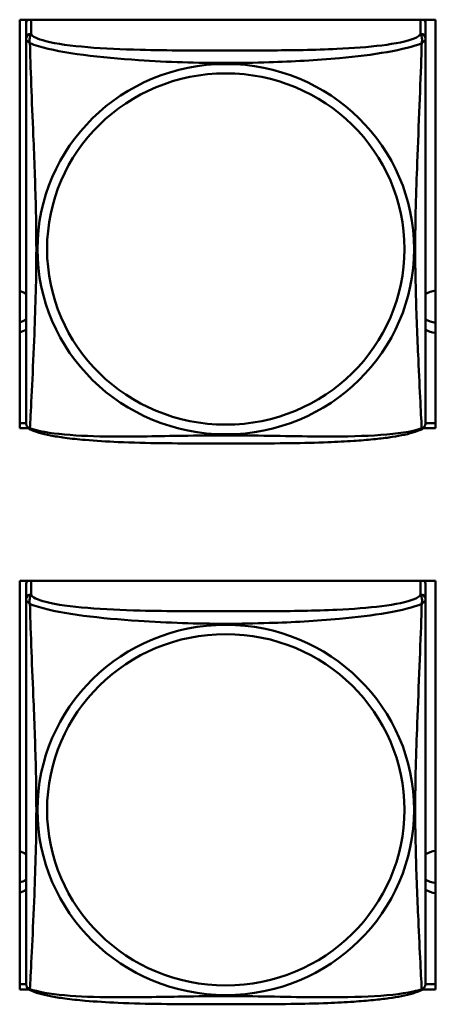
# Model space of a CAD drawing. Header units: inches. Extents: x 0.8 to 72.9, y -5.1 to 48.7.
# Tile 144 of 237: x 54.472 to 54.964, y 9.708 to 10.87. Entities that reach past the tile are written whole.
import ezdxf

# ---------------------------------------------------------------- set-up
doc = ezdxf.new("R2010")
doc.units = ezdxf.units.IN
doc.header["$MEASUREMENT"] = 0
doc.layers.add('Visible Edges(ROSSANSI)', color=7, linetype='Continuous', lineweight=50)
doc.layers.add('Visible Tangent Edges(ROSSANSI)', color=7, linetype='Continuous', lineweight=50)

msp = doc.modelspace()

# ---------------------------------------------------------------- linework, layer by layer
at = {"layer": 'Visible Edges(ROSSANSI)'}
for p, q in [((54.4721, 10.3879), (54.4721, 10.8704)), ((54.4721, 10.8704), (54.9636, 10.8704)), ((54.4796, 10.8659), (54.4796, 10.8704)), ((54.4796, 10.8658), (54.4796, 10.8481)), ((54.9521, 10.8704), (54.9521, 10.8658)), ((54.9521, 10.8481), (54.9521, 10.8658)), ((54.9636, 10.8704), (54.9636, 10.3879)), ((54.4721, 10.394), (54.4797, 10.394)), ((54.4825, 10.3879), (54.4721, 10.3879)), ((54.9636, 10.3879), (54.9491, 10.3879)), ((54.952, 10.394), (54.9636, 10.394)), ((54.4721, 9.7252), (54.4721, 10.2077)), ((54.4721, 10.2077), (54.9636, 10.2077)), ((54.4796, 10.2035), (54.4796, 10.1858)), ((54.9521, 10.1858), (54.9521, 10.2035)), ((54.9636, 10.2077), (54.9636, 9.7252)), ((54.4721, 9.7312), (54.4797, 9.7312)), ((54.4831, 9.7252), (54.4721, 9.7252)), ((54.9636, 9.7252), (54.9486, 9.7252)), ((54.952, 9.7312), (54.9636, 9.7312))]:
    msp.add_line(p, q, dxfattribs=at)
for centre, start, end in [((54.4934, 10.3951), 180, 189.1496), ((54.9383, 10.3951), 350.8504, 360), ((54.4934, 9.7328), 180, 189.1496), ((54.9383, 9.7328), 350.8504, 360)]:
    msp.add_arc(centre, 0.0138, start, end, dxfattribs=at)
for centre, major_axis, start_param, end_param in [((54.4855, 10.8658), (-0.00591, 0), 5.349305, 6.283185), ((54.9462, 10.8658), (0.00591, 0), 0, 0.93388), ((54.4661, 10.5255), (0.0255, 0), 1.012755, 1.334249), ((54.9661, 10.5255), (0.0255, 0), 1.6701, 2.154575), ((54.4661, 10.5375), (0.0255, 0), 4.948936, 5.27043), ((54.9661, 10.5375), (0.0255, 0), 4.12861, 4.613086), ((54.4661, 10.5255), (-0.0255, 0), 1.807344, 2.128837), ((54.9661, 10.5255), (-0.0255, 0), 0.987017, 1.471493), ((54.4855, 10.2035), (-0.00591, 0), 5.467882, 6.283185), ((54.9462, 10.2035), (0.00591, 0), 0, 0.815303), ((54.4661, 9.8638), (0.0255, 0), 1.012755, 1.334249), ((54.9661, 9.8638), (0.0255, 0), 1.6701, 2.154575), ((54.4661, 9.8758), (0.0255, 0), 4.948936, 5.27043), ((54.9661, 9.8758), (0.0255, 0), 4.12861, 4.613086), ((54.4661, 9.8638), (-0.0255, 0), 1.807344, 2.128837), ((54.9661, 9.8638), (-0.0255, 0), 0.987017, 1.471493)]:
    msp.add_ellipse(centre, major_axis=major_axis, ratio=0.981793, start_param=start_param, end_param=end_param, dxfattribs=at)
for points, knots in [([(54.4796, 10.8481), (54.4796, 10.8455), (54.4796, 10.8409), (54.4796, 10.8348), (54.4796, 10.8235), (54.4796, 10.8071), (54.4796, 10.7893), (54.4796, 10.7714), (54.4796, 10.7522), (54.4796, 10.7331), (54.4796, 10.706), (54.4796, 10.6788), (54.4796, 10.652), (54.4796, 10.6353), (54.4796, 10.6186), (54.4796, 10.602), (54.4796, 10.5688), (54.4796, 10.5356), (54.4796, 10.5034), (54.4796, 10.4632), (54.4796, 10.4228), (54.4796, 10.4042), (54.4796, 10.3984), (54.4796, 10.3952), (54.4796, 10.3951)], [0.325731, 0.325731, 0.325731, 0.325731, 0.404774, 0.404774, 0.404774, 0.550532, 0.550532, 0.550532, 0.69629, 0.69629, 0.69629, 0.902598, 0.902598, 0.902598, 1.03154, 1.03154, 1.03154, 1.289425, 1.289425, 1.289425, 1.610774, 1.610774, 1.610774, 1.710218, 1.710218, 1.710218, 1.710218]), ([(54.9521, 10.3951), (54.9521, 10.3951), (54.9521, 10.396), (54.9521, 10.3977), (54.9521, 10.4024), (54.9521, 10.4133), (54.9521, 10.4271), (54.9521, 10.4409), (54.9521, 10.4575), (54.9521, 10.4749), (54.9521, 10.4995), (54.9521, 10.5259), (54.9521, 10.5523), (54.9521, 10.5688), (54.9521, 10.5854), (54.9521, 10.602), (54.9521, 10.6352), (54.9521, 10.6685), (54.9521, 10.7025), (54.9521, 10.7448), (54.9521, 10.7906), (54.9521, 10.8222), (54.9521, 10.8346), (54.9521, 10.844), (54.9521, 10.8481)], [0.352862, 0.352862, 0.352862, 0.352862, 0.404774, 0.404774, 0.404774, 0.550532, 0.550532, 0.550532, 0.69629, 0.69629, 0.69629, 0.902598, 0.902598, 0.902598, 1.03154, 1.03154, 1.03154, 1.289425, 1.289425, 1.289425, 1.610774, 1.610774, 1.610774, 1.73735, 1.73735, 1.73735, 1.73735]), ([(54.4838, 10.387), (54.4833, 10.3873), (54.4827, 10.3877), (54.4818, 10.3885), (54.4814, 10.389), (54.4808, 10.3899), (54.4806, 10.3903), (54.4802, 10.3911), (54.4801, 10.3915), (54.4799, 10.3923), (54.4798, 10.3926), (54.4798, 10.3929)], [0.02273771, 0.02273771, 0.02273771, 0.02273771, 0.02954865, 0.02954865, 0.03635958, 0.03635958, 0.04317052, 0.04317052, 0.04998146, 0.04998146, 0.0567924, 0.0567924, 0.0567924, 0.0567924]), ([(54.9479, 10.387), (54.9445, 10.3853), (54.941, 10.384), (54.933, 10.3816), (54.9285, 10.3805), (54.919, 10.3786), (54.914, 10.3778), (54.9029, 10.3762), (54.8967, 10.3755), (54.8828, 10.3741), (54.875, 10.3734), (54.8572, 10.3723), (54.847, 10.3718), (54.8221, 10.3708), (54.8074, 10.3705), (54.7757, 10.37), (54.7587, 10.3699), (54.7247, 10.3698), (54.7077, 10.3698), (54.6737, 10.3699), (54.6566, 10.37), (54.6226, 10.3705), (54.6055, 10.3709), (54.5752, 10.3722), (54.5621, 10.373), (54.5411, 10.3748), (54.5331, 10.3756), (54.5195, 10.3775), (54.5138, 10.3784), (54.5037, 10.3804), (54.4993, 10.3814), (54.491, 10.3838), (54.4873, 10.3852), (54.4838, 10.387)], [-1.678204, -1.678204, -1.678204, -1.678204, -1.629815, -1.629815, -1.580861, -1.580861, -1.532583, -1.532583, -1.479316, -1.479316, -1.416961, -1.416961, -1.337799, -1.337799, -1.226353, -1.226353, -1.09702, -1.09702, -0.967687, -0.967687, -0.838354, -0.838354, -0.709022, -0.709022, -0.60577, -0.60577, -0.53827, -0.53827, -0.483941, -0.483941, -0.435529, -0.435529, -0.384876, -0.384876, -0.384876, -0.384876]), ([(54.9479, 10.387), (54.9484, 10.3873), (54.9489, 10.3877), (54.9498, 10.3885), (54.9502, 10.389), (54.9508, 10.3899), (54.9511, 10.3903), (54.9514, 10.3911), (54.9516, 10.3915), (54.9518, 10.3923), (54.9518, 10.3926), (54.9519, 10.3929)], [0.02273771, 0.02273771, 0.02273771, 0.02273771, 0.02954865, 0.02954865, 0.03635958, 0.03635958, 0.04317052, 0.04317052, 0.04998146, 0.04998146, 0.0567924, 0.0567924, 0.0567924, 0.0567924]), ([(54.4796, 10.1858), (54.4796, 10.1833), (54.4796, 10.1786), (54.4796, 10.1725), (54.4796, 10.1612), (54.4796, 10.1449), (54.4796, 10.127), (54.4796, 10.1092), (54.4796, 10.09), (54.4796, 10.0708), (54.4796, 10.0437), (54.4796, 10.0165), (54.4796, 9.9897), (54.4796, 9.973), (54.4796, 9.9564), (54.4796, 9.9397), (54.4796, 9.9065), (54.4796, 9.8733), (54.4796, 9.8411), (54.4796, 9.8009), (54.4796, 9.7605), (54.4796, 9.7419), (54.4796, 9.7361), (54.4796, 9.7329), (54.4796, 9.7329)], [0.325731, 0.325731, 0.325731, 0.325731, 0.404774, 0.404774, 0.404774, 0.550532, 0.550532, 0.550532, 0.69629, 0.69629, 0.69629, 0.902598, 0.902598, 0.902598, 1.03154, 1.03154, 1.03154, 1.289425, 1.289425, 1.289425, 1.610774, 1.610774, 1.610774, 1.710218, 1.710218, 1.710218, 1.710218]), ([(54.9521, 9.7329), (54.9521, 9.7329), (54.9521, 9.7337), (54.9521, 9.7354), (54.9521, 9.7401), (54.9521, 9.751), (54.9521, 9.7648), (54.9521, 9.7787), (54.9521, 9.7952), (54.9521, 9.8126), (54.9521, 9.8373), (54.9521, 9.8637), (54.9521, 9.8901), (54.9521, 9.9065), (54.9521, 9.9231), (54.9521, 9.9397), (54.9521, 9.973), (54.9521, 10.0062), (54.9521, 10.0402), (54.9521, 10.0825), (54.9521, 10.1284), (54.9521, 10.1599), (54.9521, 10.1724), (54.9521, 10.1817), (54.9521, 10.1858)], [0.352862, 0.352862, 0.352862, 0.352862, 0.404774, 0.404774, 0.404774, 0.550532, 0.550532, 0.550532, 0.69629, 0.69629, 0.69629, 0.902598, 0.902598, 0.902598, 1.03154, 1.03154, 1.03154, 1.289425, 1.289425, 1.289425, 1.610774, 1.610774, 1.610774, 1.73735, 1.73735, 1.73735, 1.73735]), ([(54.4838, 9.7248), (54.4833, 9.725), (54.4827, 9.7254), (54.4818, 9.7262), (54.4814, 9.7267), (54.4808, 9.7276), (54.4806, 9.728), (54.4802, 9.7289), (54.4801, 9.7293), (54.4799, 9.73), (54.4798, 9.7303), (54.4798, 9.7307)], [0.02273771, 0.02273771, 0.02273771, 0.02273771, 0.02954865, 0.02954865, 0.03635958, 0.03635958, 0.04317052, 0.04317052, 0.04998146, 0.04998146, 0.0567924, 0.0567924, 0.0567924, 0.0567924]), ([(54.9479, 9.7248), (54.9445, 9.723), (54.941, 9.7217), (54.933, 9.7193), (54.9285, 9.7182), (54.919, 9.7163), (54.914, 9.7155), (54.9029, 9.7139), (54.8967, 9.7132), (54.8828, 9.7118), (54.875, 9.7112), (54.8572, 9.71), (54.847, 9.7095), (54.8221, 9.7085), (54.8074, 9.7082), (54.7757, 9.7077), (54.7587, 9.7076), (54.7247, 9.7076), (54.7077, 9.7076), (54.6737, 9.7076), (54.6566, 9.7077), (54.6226, 9.7082), (54.6055, 9.7086), (54.5752, 9.7099), (54.5621, 9.7107), (54.5411, 9.7125), (54.5331, 9.7134), (54.5195, 9.7152), (54.5138, 9.7161), (54.5037, 9.7181), (54.4993, 9.7191), (54.491, 9.7216), (54.4873, 9.7229), (54.4838, 9.7248)], [-1.678204, -1.678204, -1.678204, -1.678204, -1.629815, -1.629815, -1.580861, -1.580861, -1.532583, -1.532583, -1.479316, -1.479316, -1.416961, -1.416961, -1.337799, -1.337799, -1.226353, -1.226353, -1.09702, -1.09702, -0.967687, -0.967687, -0.838354, -0.838354, -0.709022, -0.709022, -0.60577, -0.60577, -0.53827, -0.53827, -0.483941, -0.483941, -0.435529, -0.435529, -0.384876, -0.384876, -0.384876, -0.384876]), ([(54.9479, 9.7248), (54.9484, 9.725), (54.9489, 9.7254), (54.9498, 9.7262), (54.9502, 9.7267), (54.9508, 9.7276), (54.9511, 9.728), (54.9514, 9.7289), (54.9516, 9.7293), (54.9518, 9.73), (54.9518, 9.7303), (54.9519, 9.7307)], [0.02273771, 0.02273771, 0.02273771, 0.02273771, 0.02954865, 0.02954865, 0.03635958, 0.03635958, 0.04317052, 0.04317052, 0.04998146, 0.04998146, 0.0567924, 0.0567924, 0.0567924, 0.0567924])]:
    msp.add_open_spline(points, degree=3, knots=knots, dxfattribs=at)
at = {"layer": 'Visible Tangent Edges(ROSSANSI)'}
for p, q in [((54.4855, 10.8539), (54.4855, 10.8704)), ((54.9462, 10.8704), (54.9462, 10.8539)), ((54.4855, 10.1916), (54.4855, 10.2077)), ((54.9462, 10.2077), (54.9462, 10.1916))]:
    msp.add_line(p, q, dxfattribs=at)
for centre, major_axis, start_param, end_param in [((54.4855, 10.8481), (-0.00591, 0), 4.712389, 6.283185), ((54.9462, 10.8481), (0.00591, 0), 0, 1.570796), ((54.4855, 10.1858), (-0.00591, 0), 4.712389, 6.283185), ((54.9462, 10.1858), (0.00591, 0), 0, 1.570796)]:
    msp.add_ellipse(centre, major_axis=major_axis, ratio=0.981793, start_param=start_param, end_param=end_param, dxfattribs=at)
for centre, major_axis in [((54.7158, 10.5994), (-0.2227, 0)), ((54.7158, 10.5996), (-0.2113, 0)), ((54.7158, 9.9371), (-0.2227, 0)), ((54.7158, 9.9373), (-0.2113, 0))]:
    msp.add_ellipse(centre, major_axis=major_axis, ratio=0.981793, dxfattribs=at)
for points, knots in [([(54.4842, 10.8428), (54.4839, 10.8439), (54.4838, 10.845), (54.4838, 10.8469), (54.4838, 10.8478), (54.484, 10.8492), (54.4841, 10.8496), (54.4842, 10.8502), (54.4843, 10.8505), (54.4845, 10.851), (54.4846, 10.8512), (54.4848, 10.852), (54.485, 10.8523), (54.4853, 10.8531), (54.4854, 10.8535), (54.4855, 10.8539)], [-0.00026741, -0.00026741, -0.00026741, -0.00026741, 0.01456352, 0.01456352, 0.03151317, 0.03151317, 0.04210669, 0.04210669, 0.04740346, 0.04740346, 0.05587828, 0.05587828, 0.06943799, 0.06943799, 0.0844808, 0.0844808, 0.0844808, 0.0844808]), ([(54.9462, 10.8539), (54.9456, 10.8519), (54.9428, 10.8499), (54.9384, 10.8482), (54.9303, 10.8449), (54.9164, 10.8421), (54.9003, 10.8401), (54.8841, 10.8381), (54.8659, 10.8368), (54.8473, 10.8359), (54.821, 10.8347), (54.7937, 10.8343), (54.7666, 10.8341), (54.7497, 10.834), (54.7328, 10.8339), (54.7158, 10.8339), (54.682, 10.8339), (54.6481, 10.834), (54.6144, 10.8348), (54.5724, 10.8359), (54.5285, 10.8386), (54.5029, 10.8451), (54.4929, 10.8476), (54.4865, 10.8507), (54.4855, 10.8539)], [0.325731, 0.325731, 0.325731, 0.325731, 0.404774, 0.404774, 0.404774, 0.550532, 0.550532, 0.550532, 0.69629, 0.69629, 0.69629, 0.902598, 0.902598, 0.902598, 1.03154, 1.03154, 1.03154, 1.289425, 1.289425, 1.289425, 1.610774, 1.610774, 1.610774, 1.73735, 1.73735, 1.73735, 1.73735]), ([(54.9462, 10.8539), (54.9462, 10.8535), (54.9464, 10.8531), (54.9467, 10.8523), (54.9468, 10.852), (54.9471, 10.8512), (54.9472, 10.851), (54.9474, 10.8505), (54.9474, 10.8502), (54.9476, 10.8496), (54.9477, 10.8492), (54.9479, 10.8478), (54.9479, 10.8469), (54.9478, 10.845), (54.9477, 10.8439), (54.9475, 10.8428)], [-0.0844808, -0.0844808, -0.0844808, -0.0844808, -0.06943799, -0.06943799, -0.05587828, -0.05587828, -0.04740346, -0.04740346, -0.04210669, -0.04210669, -0.03151317, -0.03151317, -0.01456352, -0.01456352, 0.00026741, 0.00026741, 0.00026741, 0.00026741]), ([(54.4796, 10.8481), (54.4796, 10.8478), (54.4796, 10.8475), (54.4797, 10.8471), (54.4797, 10.8469), (54.4799, 10.8466), (54.4799, 10.8465), (54.4801, 10.8463), (54.4801, 10.8462), (54.4804, 10.846), (54.4805, 10.8458), (54.4811, 10.8452), (54.4816, 10.8448), (54.4828, 10.8439), (54.4834, 10.8434), (54.4842, 10.8428)], [-0.0844808, -0.0844808, -0.0844808, -0.0844808, -0.06943799, -0.06943799, -0.05587828, -0.05587828, -0.04740346, -0.04740346, -0.04210669, -0.04210669, -0.03151317, -0.03151317, -0.01456352, -0.01456352, 0.00026741, 0.00026741, 0.00026741, 0.00026741]), ([(54.4842, 10.3879), (54.4843, 10.3895), (54.4844, 10.3918), (54.4846, 10.3946), (54.4856, 10.4145), (54.4878, 10.4576), (54.4895, 10.4991), (54.4908, 10.5324), (54.4918, 10.5659), (54.4918, 10.5994), (54.4918, 10.6161), (54.4916, 10.6329), (54.4912, 10.6499), (54.4905, 10.6771), (54.4894, 10.7052), (54.4882, 10.7337), (54.4874, 10.7539), (54.4865, 10.7744), (54.4858, 10.7936), (54.4851, 10.8127), (54.4845, 10.8305), (54.4842, 10.8428)], [-1.657319, -1.657319, -1.657319, -1.657319, -1.610774, -1.610774, -1.610774, -1.289425, -1.289425, -1.289425, -1.03154, -1.03154, -1.03154, -0.902598, -0.902598, -0.902598, -0.69629, -0.69629, -0.69629, -0.550532, -0.550532, -0.550532, -0.405761, -0.405761, -0.405761, -0.405761]), ([(54.4842, 10.8428), (54.487, 10.8415), (54.4905, 10.8402), (54.4945, 10.839), (54.5221, 10.8307), (54.5691, 10.8256), (54.6126, 10.8227), (54.6476, 10.8203), (54.6818, 10.8193), (54.7158, 10.8193), (54.7329, 10.8193), (54.7499, 10.8196), (54.7671, 10.8201), (54.7946, 10.821), (54.8227, 10.8226), (54.8504, 10.8251), (54.8699, 10.8269), (54.8893, 10.8292), (54.9066, 10.8322), (54.9237, 10.8352), (54.9387, 10.8388), (54.9475, 10.8428)], [-1.657319, -1.657319, -1.657319, -1.657319, -1.610774, -1.610774, -1.610774, -1.289425, -1.289425, -1.289425, -1.03154, -1.03154, -1.03154, -0.902598, -0.902598, -0.902598, -0.69629, -0.69629, -0.69629, -0.550532, -0.550532, -0.550532, -0.405761, -0.405761, -0.405761, -0.405761]), ([(54.9475, 10.8428), (54.9474, 10.8388), (54.9473, 10.8343), (54.9471, 10.8293), (54.946, 10.7949), (54.9439, 10.7457), (54.9422, 10.7017), (54.9408, 10.6665), (54.9398, 10.6329), (54.9398, 10.5994), (54.9398, 10.5827), (54.9401, 10.566), (54.9405, 10.5492), (54.9412, 10.5225), (54.9423, 10.4953), (54.9435, 10.4695), (54.9443, 10.4513), (54.9452, 10.4338), (54.9459, 10.4191), (54.9466, 10.4045), (54.9472, 10.3929), (54.9475, 10.3879)], [-1.657319, -1.657319, -1.657319, -1.657319, -1.610774, -1.610774, -1.610774, -1.289425, -1.289425, -1.289425, -1.03154, -1.03154, -1.03154, -0.902598, -0.902598, -0.902598, -0.69629, -0.69629, -0.69629, -0.550532, -0.550532, -0.550532, -0.405761, -0.405761, -0.405761, -0.405761]), ([(54.9475, 10.8428), (54.9483, 10.8434), (54.9489, 10.8439), (54.9501, 10.8448), (54.9505, 10.8452), (54.9511, 10.8458), (54.9513, 10.846), (54.9515, 10.8462), (54.9516, 10.8463), (54.9517, 10.8465), (54.9518, 10.8466), (54.952, 10.8469), (54.952, 10.8471), (54.9521, 10.8475), (54.9521, 10.8478), (54.9521, 10.8481)], [-0.00026741, -0.00026741, -0.00026741, -0.00026741, 0.01456352, 0.01456352, 0.03151317, 0.03151317, 0.04210669, 0.04210669, 0.04740346, 0.04740346, 0.05587828, 0.05587828, 0.06943799, 0.06943799, 0.0844808, 0.0844808, 0.0844808, 0.0844808]), ([(54.4842, 10.3879), (54.4834, 10.3881), (54.4828, 10.3883), (54.4816, 10.3891), (54.4811, 10.3896), (54.4805, 10.3905), (54.4804, 10.3909), (54.4801, 10.3915), (54.4801, 10.3917), (54.4799, 10.3922), (54.4799, 10.3925), (54.4798, 10.3929), (54.4798, 10.3929), (54.4798, 10.3929)], [-0.00026741, -0.00026741, -0.00026741, -0.00026741, 0.01456352, 0.01456352, 0.03151317, 0.03151317, 0.04210669, 0.04210669, 0.04740346, 0.04740346, 0.05587828, 0.05587828, 0.0567924, 0.0567924, 0.0567924, 0.0567924]), ([(54.4838, 10.387), (54.4838, 10.387), (54.4838, 10.3871), (54.4838, 10.3873), (54.4839, 10.3875), (54.4842, 10.3879)], [-0.02273771, -0.02273771, -0.02273771, -0.02273771, -0.01456352, -0.01456352, 0.00026741, 0.00026741, 0.00026741, 0.00026741]), ([(54.9475, 10.3879), (54.9447, 10.3868), (54.9412, 10.3858), (54.9372, 10.3849), (54.9096, 10.3787), (54.8625, 10.3778), (54.819, 10.3782), (54.7841, 10.3786), (54.7499, 10.3795), (54.7158, 10.3795), (54.6988, 10.3795), (54.6818, 10.3793), (54.6646, 10.379), (54.6371, 10.3786), (54.609, 10.3779), (54.5813, 10.3781), (54.5617, 10.3783), (54.5424, 10.379), (54.5251, 10.3805), (54.5079, 10.3821), (54.493, 10.3845), (54.4842, 10.3879)], [-1.657319, -1.657319, -1.657319, -1.657319, -1.610774, -1.610774, -1.610774, -1.289425, -1.289425, -1.289425, -1.03154, -1.03154, -1.03154, -0.902598, -0.902598, -0.902598, -0.69629, -0.69629, -0.69629, -0.550532, -0.550532, -0.550532, -0.405761, -0.405761, -0.405761, -0.405761]), ([(54.9519, 10.3929), (54.9519, 10.3929), (54.9519, 10.3929), (54.9518, 10.3925), (54.9517, 10.3922), (54.9516, 10.3917), (54.9515, 10.3915), (54.9513, 10.3909), (54.9511, 10.3905), (54.9505, 10.3896), (54.9501, 10.3891), (54.9489, 10.3883), (54.9483, 10.3881), (54.9475, 10.3879)], [-0.0567924, -0.0567924, -0.0567924, -0.0567924, -0.05587828, -0.05587828, -0.04740346, -0.04740346, -0.04210669, -0.04210669, -0.03151317, -0.03151317, -0.01456352, -0.01456352, 0.00026741, 0.00026741, 0.00026741, 0.00026741]), ([(54.9475, 10.3879), (54.9477, 10.3875), (54.9478, 10.3873), (54.9479, 10.3871), (54.9479, 10.387), (54.9479, 10.387)], [-0.00026741, -0.00026741, -0.00026741, -0.00026741, 0.01456352, 0.01456352, 0.02273771, 0.02273771, 0.02273771, 0.02273771]), ([(54.4842, 10.1805), (54.4839, 10.1817), (54.4838, 10.1827), (54.4838, 10.1847), (54.4838, 10.1856), (54.484, 10.1869), (54.4841, 10.1873), (54.4842, 10.188), (54.4843, 10.1882), (54.4845, 10.1887), (54.4846, 10.189), (54.4848, 10.1897), (54.485, 10.1901), (54.4853, 10.1909), (54.4854, 10.1912), (54.4855, 10.1916)], [-0.00026741, -0.00026741, -0.00026741, -0.00026741, 0.01456352, 0.01456352, 0.03151317, 0.03151317, 0.04210669, 0.04210669, 0.04740346, 0.04740346, 0.05587828, 0.05587828, 0.06943799, 0.06943799, 0.0844808, 0.0844808, 0.0844808, 0.0844808]), ([(54.9462, 10.1916), (54.9456, 10.1896), (54.9428, 10.1877), (54.9384, 10.1859), (54.9303, 10.1826), (54.9164, 10.1798), (54.9003, 10.1778), (54.8841, 10.1758), (54.8659, 10.1745), (54.8473, 10.1736), (54.821, 10.1724), (54.7937, 10.172), (54.7666, 10.1718), (54.7497, 10.1717), (54.7328, 10.1717), (54.7158, 10.1717), (54.682, 10.1717), (54.6481, 10.1717), (54.6144, 10.1726), (54.5724, 10.1737), (54.5285, 10.1763), (54.5029, 10.1828), (54.4929, 10.1854), (54.4865, 10.1885), (54.4855, 10.1916)], [0.325731, 0.325731, 0.325731, 0.325731, 0.404774, 0.404774, 0.404774, 0.550532, 0.550532, 0.550532, 0.69629, 0.69629, 0.69629, 0.902598, 0.902598, 0.902598, 1.03154, 1.03154, 1.03154, 1.289425, 1.289425, 1.289425, 1.610774, 1.610774, 1.610774, 1.73735, 1.73735, 1.73735, 1.73735]), ([(54.9462, 10.1916), (54.9462, 10.1912), (54.9464, 10.1909), (54.9467, 10.1901), (54.9468, 10.1897), (54.9471, 10.189), (54.9472, 10.1887), (54.9474, 10.1882), (54.9474, 10.188), (54.9476, 10.1873), (54.9477, 10.1869), (54.9479, 10.1856), (54.9479, 10.1847), (54.9478, 10.1827), (54.9477, 10.1817), (54.9475, 10.1805)], [-0.0844808, -0.0844808, -0.0844808, -0.0844808, -0.06943799, -0.06943799, -0.05587828, -0.05587828, -0.04740346, -0.04740346, -0.04210669, -0.04210669, -0.03151317, -0.03151317, -0.01456352, -0.01456352, 0.00026741, 0.00026741, 0.00026741, 0.00026741]), ([(54.4796, 10.1858), (54.4796, 10.1855), (54.4796, 10.1853), (54.4797, 10.1849), (54.4797, 10.1847), (54.4799, 10.1844), (54.4799, 10.1842), (54.4801, 10.184), (54.4801, 10.184), (54.4804, 10.1837), (54.4805, 10.1835), (54.4811, 10.183), (54.4816, 10.1825), (54.4828, 10.1816), (54.4834, 10.1811), (54.4842, 10.1805)], [-0.0844808, -0.0844808, -0.0844808, -0.0844808, -0.06943799, -0.06943799, -0.05587828, -0.05587828, -0.04740346, -0.04740346, -0.04210669, -0.04210669, -0.03151317, -0.03151317, -0.01456352, -0.01456352, 0.00026741, 0.00026741, 0.00026741, 0.00026741]), ([(54.4842, 9.7256), (54.4843, 9.7272), (54.4844, 9.7295), (54.4846, 9.7324), (54.4856, 9.7522), (54.4878, 9.7953), (54.4895, 9.8369), (54.4908, 9.8702), (54.4918, 9.9037), (54.4918, 9.9371), (54.4918, 9.9539), (54.4916, 9.9706), (54.4912, 9.9876), (54.4905, 10.0148), (54.4894, 10.0429), (54.4882, 10.0715), (54.4874, 10.0917), (54.4865, 10.1121), (54.4858, 10.1314), (54.4851, 10.1505), (54.4845, 10.1682), (54.4842, 10.1805)], [-1.657319, -1.657319, -1.657319, -1.657319, -1.610774, -1.610774, -1.610774, -1.289425, -1.289425, -1.289425, -1.03154, -1.03154, -1.03154, -0.902598, -0.902598, -0.902598, -0.69629, -0.69629, -0.69629, -0.550532, -0.550532, -0.550532, -0.405761, -0.405761, -0.405761, -0.405761]), ([(54.4842, 10.1805), (54.487, 10.1792), (54.4905, 10.178), (54.4945, 10.1768), (54.5221, 10.1684), (54.5691, 10.1633), (54.6126, 10.1604), (54.6476, 10.1581), (54.6818, 10.157), (54.7158, 10.157), (54.7329, 10.157), (54.7499, 10.1573), (54.7671, 10.1579), (54.7946, 10.1587), (54.8227, 10.1603), (54.8504, 10.1629), (54.8699, 10.1647), (54.8893, 10.167), (54.9066, 10.1699), (54.9237, 10.1729), (54.9387, 10.1765), (54.9475, 10.1805)], [-1.657319, -1.657319, -1.657319, -1.657319, -1.610774, -1.610774, -1.610774, -1.289425, -1.289425, -1.289425, -1.03154, -1.03154, -1.03154, -0.902598, -0.902598, -0.902598, -0.69629, -0.69629, -0.69629, -0.550532, -0.550532, -0.550532, -0.405761, -0.405761, -0.405761, -0.405761]), ([(54.9475, 10.1805), (54.9474, 10.1766), (54.9473, 10.172), (54.9471, 10.167), (54.946, 10.1326), (54.9439, 10.0834), (54.9422, 10.0395), (54.9408, 10.0042), (54.9398, 9.9706), (54.9398, 9.9371), (54.9398, 9.9204), (54.9401, 9.9037), (54.9405, 9.887), (54.9412, 9.8602), (54.9423, 9.833), (54.9435, 9.8073), (54.9443, 9.7891), (54.9452, 9.7715), (54.9459, 9.7568), (54.9466, 9.7422), (54.9472, 9.7306), (54.9475, 9.7256)], [-1.657319, -1.657319, -1.657319, -1.657319, -1.610774, -1.610774, -1.610774, -1.289425, -1.289425, -1.289425, -1.03154, -1.03154, -1.03154, -0.902598, -0.902598, -0.902598, -0.69629, -0.69629, -0.69629, -0.550532, -0.550532, -0.550532, -0.405761, -0.405761, -0.405761, -0.405761]), ([(54.9475, 10.1805), (54.9483, 10.1811), (54.9489, 10.1816), (54.9501, 10.1825), (54.9505, 10.183), (54.9511, 10.1835), (54.9513, 10.1837), (54.9515, 10.184), (54.9516, 10.184), (54.9517, 10.1842), (54.9518, 10.1844), (54.952, 10.1847), (54.952, 10.1849), (54.9521, 10.1853), (54.9521, 10.1855), (54.9521, 10.1858)], [-0.00026741, -0.00026741, -0.00026741, -0.00026741, 0.01456352, 0.01456352, 0.03151317, 0.03151317, 0.04210669, 0.04210669, 0.04740346, 0.04740346, 0.05587828, 0.05587828, 0.06943799, 0.06943799, 0.0844808, 0.0844808, 0.0844808, 0.0844808]), ([(54.4842, 9.7256), (54.4834, 9.7258), (54.4828, 9.7261), (54.4816, 9.7268), (54.4811, 9.7274), (54.4805, 9.7283), (54.4804, 9.7286), (54.4801, 9.7292), (54.4801, 9.7294), (54.4799, 9.7299), (54.4799, 9.7302), (54.4798, 9.7306), (54.4798, 9.7306), (54.4798, 9.7307)], [-0.00026741, -0.00026741, -0.00026741, -0.00026741, 0.01456352, 0.01456352, 0.03151317, 0.03151317, 0.04210669, 0.04210669, 0.04740346, 0.04740346, 0.05587828, 0.05587828, 0.0567924, 0.0567924, 0.0567924, 0.0567924]), ([(54.4838, 9.7248), (54.4838, 9.7248), (54.4838, 9.7248), (54.4838, 9.725), (54.4839, 9.7252), (54.4842, 9.7256)], [-0.02273771, -0.02273771, -0.02273771, -0.02273771, -0.01456352, -0.01456352, 0.00026741, 0.00026741, 0.00026741, 0.00026741]), ([(54.9475, 9.7256), (54.9447, 9.7245), (54.9412, 9.7235), (54.9372, 9.7226), (54.9096, 9.7164), (54.8625, 9.7155), (54.819, 9.7159), (54.7841, 9.7163), (54.7499, 9.7172), (54.7158, 9.7172), (54.6988, 9.7172), (54.6818, 9.717), (54.6646, 9.7167), (54.6371, 9.7163), (54.609, 9.7156), (54.5813, 9.7159), (54.5617, 9.716), (54.5424, 9.7167), (54.5251, 9.7182), (54.5079, 9.7198), (54.493, 9.7223), (54.4842, 9.7256)], [-1.657319, -1.657319, -1.657319, -1.657319, -1.610774, -1.610774, -1.610774, -1.289425, -1.289425, -1.289425, -1.03154, -1.03154, -1.03154, -0.902598, -0.902598, -0.902598, -0.69629, -0.69629, -0.69629, -0.550532, -0.550532, -0.550532, -0.405761, -0.405761, -0.405761, -0.405761]), ([(54.9519, 9.7307), (54.9519, 9.7306), (54.9519, 9.7306), (54.9518, 9.7302), (54.9517, 9.7299), (54.9516, 9.7294), (54.9515, 9.7292), (54.9513, 9.7286), (54.9511, 9.7283), (54.9505, 9.7274), (54.9501, 9.7268), (54.9489, 9.7261), (54.9483, 9.7258), (54.9475, 9.7256)], [-0.0567924, -0.0567924, -0.0567924, -0.0567924, -0.05587828, -0.05587828, -0.04740346, -0.04740346, -0.04210669, -0.04210669, -0.03151317, -0.03151317, -0.01456352, -0.01456352, 0.00026741, 0.00026741, 0.00026741, 0.00026741]), ([(54.9475, 9.7256), (54.9477, 9.7252), (54.9478, 9.725), (54.9479, 9.7248), (54.9479, 9.7248), (54.9479, 9.7248)], [-0.00026741, -0.00026741, -0.00026741, -0.00026741, 0.01456352, 0.01456352, 0.02273771, 0.02273771, 0.02273771, 0.02273771])]:
    msp.add_open_spline(points, degree=3, knots=knots, dxfattribs=at)

doc.saveas('drawing.dxf')
